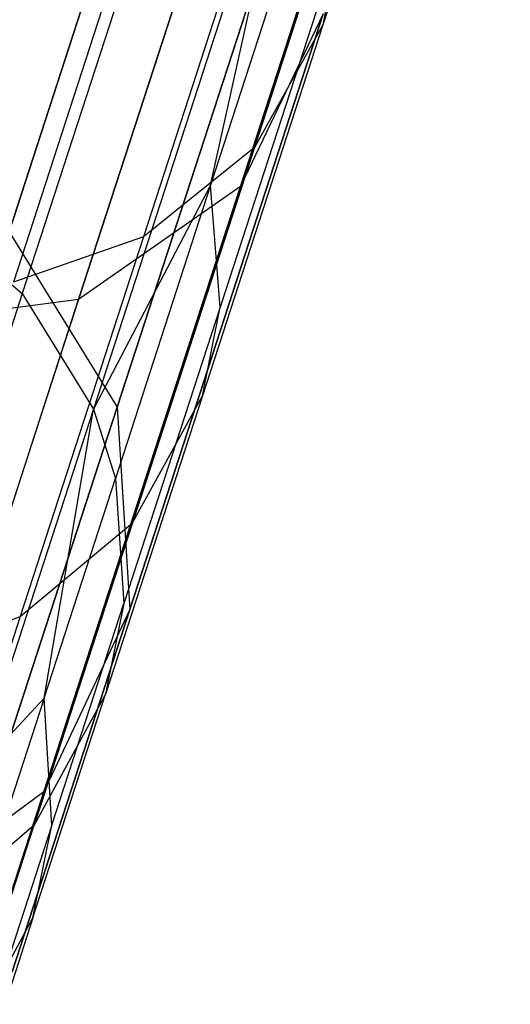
# Model space of a CAD drawing. Extents: x 0.3 to 7.1, y -3.38 to 3.38.
# Tile 38 of 256: x 2.79 to 2.9, y -3.14 to -2.91. Entities that reach past the tile are written whole.
import ezdxf

# ---------------------------------------------------------------- set-up
doc = ezdxf.new("R2010")
doc.units = 0
doc.header["$LTSCALE"] = 2.54
doc.layers.get('0').update_dxf_attribs({"linetype": 'CONTINUOUS'})

# ---------------------------------------------------------------- blocks, each defined once
blk = doc.blocks.new('SINGLES_B_BB_STL')
at = {"color": 0}
for p, q in [((2.83582, -2.95085, 15.74599), (2.89738, -2.76138, 15.37654)), ((2.83582, -2.95085, 15.74599), (2.89738, -2.76138, 15.37654)), ((2.89738, -2.76138, 12.88473), (2.83582, -2.95085, 12.51528)), ((2.89738, -2.76138, 12.88473), (2.83582, -2.95085, 12.51528)), ((2.79887, -2.9766, 15.72978), (2.86125, -2.78462, 15.35544)), ((2.79887, -2.9766, 15.72978), (2.86125, -2.78462, 15.35544)), ((2.86125, -2.78462, 12.90583), (2.79887, -2.9766, 12.53148)), ((2.86125, -2.78462, 12.90583), (2.79887, -2.9766, 12.53148)), ((2.88729, -2.81347, 40.48197), (2.85464, -2.91396, 40.28129)), ((2.88729, -2.81347, 40.48197), (2.85464, -2.91396, 40.28129)), ((2.83414, -2.82719, 40.24506), (2.78603, -2.97526, 39.83401)), ((2.83414, -2.82719, 40.24506), (2.78603, -2.97526, 39.83401)), ((2.78302, -2.96116, 16.17439), (2.82602, -2.82882, 15.79699)), ((2.78302, -2.96116, 16.17439), (2.82602, -2.82882, 15.79699)), ((2.82602, -2.82882, 12.46428), (2.78302, -2.96116, 12.08688)), ((2.82602, -2.82882, 12.46428), (2.78302, -2.96116, 12.08688)), ((2.87205, -2.84016, 40.49943), (2.83899, -2.94192, 40.29623)), ((2.87205, -2.84016, 40.49943), (2.83899, -2.94192, 40.29623)), ((2.85075, -2.85243, 40.25404), (2.80226, -3.00165, 39.83979)), ((2.85075, -2.85243, 40.25404), (2.80226, -3.00165, 39.83979)), ((2.829, -2.95058, 40.0551), (2.85075, -2.85243, 40.25404)), ((2.829, -2.95058, 40.0551), (2.85075, -2.85243, 40.25404)), ((2.84709, -2.85952, 40.51458), (2.81367, -2.96237, 40.30919)), ((2.84709, -2.85952, 40.51458), (2.81367, -2.96237, 40.30919)), ((2.80768, -3.00122, 16.16554), (2.85116, -2.8674, 15.78394)), ((2.80768, -3.00122, 16.16554), (2.85116, -2.8674, 15.78394)), ((2.85116, -2.8674, 12.47733), (2.80768, -3.00122, 12.09573)), ((2.85116, -2.8674, 12.47733), (2.80768, -3.00122, 12.09573)), ((2.856, -2.86746, 40.26006), (2.829, -2.95058, 40.0551)), ((2.856, -2.86746, 40.26006), (2.829, -2.95058, 40.0551)), ((2.81766, -2.86909, 40.52514), (2.784, -2.97271, 40.31823)), ((2.81766, -2.86909, 40.52514), (2.784, -2.97271, 40.31823)), ((2.85844, -2.89445, 40.27191), (2.83116, -2.97841, 40.06487)), ((2.85844, -2.89445, 40.27191), (2.83116, -2.97841, 40.06487)), ((2.85844, -2.89445, 40.27191), (2.85464, -2.91396, 40.28129)), ((2.85844, -2.89445, 40.27191), (2.85464, -2.91396, 40.28129)), ((2.81054, -3.04734, 16.15306), (2.85469, -2.91144, 15.76553)), ((2.81054, -3.04734, 16.15306), (2.85469, -2.91144, 15.76553)), ((2.85469, -2.91144, 12.49574), (2.81054, -3.04734, 12.10821)), ((2.85469, -2.91144, 12.49574), (2.81054, -3.04734, 12.10821)), ((2.85469, -2.91144, 15.76553), (2.83582, -2.95085, 15.74599)), ((2.85469, -2.91144, 15.76553), (2.83582, -2.95085, 15.74599)), ((2.85469, -2.91144, 12.49574), (2.83582, -2.95085, 12.51528)), ((2.85469, -2.91144, 12.49574), (2.83582, -2.95085, 12.51528)), ((2.85464, -2.91396, 40.28129), (2.82714, -2.99859, 40.0726)), ((2.85464, -2.91396, 40.28129), (2.82714, -2.99859, 40.0726)), ((2.85464, -2.91396, 40.28129), (2.83899, -2.94192, 40.29623)), ((2.85464, -2.91396, 40.28129), (2.83899, -2.94192, 40.29623)), ((2.83899, -2.94192, 40.29623), (2.81114, -3.02761, 40.08492)), ((2.83899, -2.94192, 40.29623), (2.81114, -3.02761, 40.08492)), ((2.83899, -2.94192, 40.29623), (2.81367, -2.96237, 40.30919)), ((2.83899, -2.94192, 40.29623), (2.81367, -2.96237, 40.30919)), ((2.79095, -3.08895, 16.13981), (2.83582, -2.95085, 15.74599)), ((2.79095, -3.08895, 16.13981), (2.83582, -2.95085, 15.74599)), ((2.83582, -2.95085, 12.51528), (2.79095, -3.08895, 12.12146)), ((2.83582, -2.95085, 12.51528), (2.79095, -3.08895, 12.12146)), ((2.83582, -2.95085, 15.74599), (2.79887, -2.9766, 15.72978)), ((2.83582, -2.95085, 15.74599), (2.79887, -2.9766, 15.72978)), ((2.83582, -2.95085, 12.51528), (2.79887, -2.9766, 12.53148)), ((2.83582, -2.95085, 12.51528), (2.79887, -2.9766, 12.53148)), ((2.829, -2.95058, 40.0551), (2.80226, -3.00165, 39.83979)), ((2.829, -2.95058, 40.0551), (2.80226, -3.00165, 39.83979)), ((2.829, -2.95058, 40.0551), (2.80727, -3.01745, 39.84367)), ((2.829, -2.95058, 40.0551), (2.80727, -3.01745, 39.84367)), ((2.83116, -2.97841, 40.06487), (2.829, -2.95058, 40.0551)), ((2.83116, -2.97841, 40.06487), (2.829, -2.95058, 40.0551)), ((2.76069, -2.95393, 39.83043), (2.78603, -2.97526, 39.83401)), ((2.76069, -2.95393, 39.83043), (2.78603, -2.97526, 39.83401)), ((2.78302, -2.96116, 16.17439), (2.80768, -3.00122, 16.16554)), ((2.78302, -2.96116, 16.17439), (2.80768, -3.00122, 16.16554)), ((2.78302, -2.96116, 12.08688), (2.80768, -3.00122, 12.09573)), ((2.78302, -2.96116, 12.08688), (2.80768, -3.00122, 12.09573)), ((2.81367, -2.96237, 40.30919), (2.784, -2.97271, 40.31823)), ((2.81367, -2.96237, 40.30919), (2.784, -2.97271, 40.31823)), ((2.81367, -2.96237, 40.30919), (2.78553, -3.04898, 40.09562)), ((2.81367, -2.96237, 40.30919), (2.78553, -3.04898, 40.09562)), ((2.78603, -2.97526, 39.83401), (2.75932, -3.05747, 39.40354)), ((2.78603, -2.97526, 39.83401), (2.75932, -3.05747, 39.40354)), ((2.78603, -2.97526, 39.83401), (2.80226, -3.00165, 39.83979)), ((2.78603, -2.97526, 39.83401), (2.80226, -3.00165, 39.83979)), ((2.79887, -2.9766, 15.72978), (2.7523, -2.98278, 15.72064)), ((2.79887, -2.9766, 15.72978), (2.7523, -2.98278, 15.72064)), ((2.79887, -2.9766, 12.53148), (2.7523, -2.98278, 12.54063)), ((2.79887, -2.9766, 12.53148), (2.7523, -2.98278, 12.54063)), ((2.7534, -3.11652, 16.12883), (2.79887, -2.9766, 15.72978)), ((2.7534, -3.11652, 16.12883), (2.79887, -2.9766, 15.72978)), ((2.79887, -2.9766, 12.53148), (2.7534, -3.11652, 12.13244)), ((2.79887, -2.9766, 12.53148), (2.7534, -3.11652, 12.13244)), ((2.83116, -2.97841, 40.06487), (2.80921, -3.04597, 39.85129)), ((2.83116, -2.97841, 40.06487), (2.80921, -3.04597, 39.85129)), ((2.82714, -2.99859, 40.0726), (2.83116, -2.97841, 40.06487)), ((2.82714, -2.99859, 40.0726), (2.83116, -2.97841, 40.06487)), ((2.82714, -2.99859, 40.0726), (2.80502, -3.06668, 39.85733)), ((2.82714, -2.99859, 40.0726), (2.80502, -3.06668, 39.85733)), ((2.81114, -3.02761, 40.08492), (2.82714, -2.99859, 40.0726)), ((2.81114, -3.02761, 40.08492), (2.82714, -2.99859, 40.0726)), ((2.80226, -3.00165, 39.83979), (2.77534, -3.0845, 39.40597)), ((2.80226, -3.00165, 39.83979), (2.77534, -3.0845, 39.40597)), ((2.78124, -3.08259, 16.56315), (2.80768, -3.00122, 16.16554)), ((2.78124, -3.08259, 16.56315), (2.80768, -3.00122, 16.16554)), ((2.80768, -3.00122, 12.09573), (2.78124, -3.08259, 11.69812)), ((2.80768, -3.00122, 12.09573), (2.78124, -3.08259, 11.69812)), ((2.79099, -3.06755, 39.62742), (2.80226, -3.00165, 39.83979)), ((2.79099, -3.06755, 39.62742), (2.80226, -3.00165, 39.83979)), ((2.80226, -3.00165, 39.83979), (2.80727, -3.01745, 39.84367)), ((2.80226, -3.00165, 39.83979), (2.80727, -3.01745, 39.84367)), ((2.80768, -3.00122, 16.16554), (2.81054, -3.04734, 16.15306)), ((2.80768, -3.00122, 16.16554), (2.81054, -3.04734, 16.15306)), ((2.80768, -3.00122, 12.09573), (2.81054, -3.04734, 12.10821)), ((2.80768, -3.00122, 12.09573), (2.81054, -3.04734, 12.10821)), ((2.79099, -3.06755, 39.62742), (2.80727, -3.01745, 39.84367)), ((2.79099, -3.06755, 39.62742), (2.80727, -3.01745, 39.84367)), ((2.80727, -3.01745, 39.84367), (2.80921, -3.04597, 39.85129)), ((2.80727, -3.01745, 39.84367), (2.80921, -3.04597, 39.85129)), ((2.78553, -3.04898, 40.09562), (2.81114, -3.02761, 40.08492)), ((2.78553, -3.04898, 40.09562), (2.81114, -3.02761, 40.08492)), ((2.81114, -3.02761, 40.08492), (2.78874, -3.09655, 39.86695)), ((2.81114, -3.02761, 40.08492), (2.78874, -3.09655, 39.86695)), ((2.78369, -3.12997, 16.55685), (2.81054, -3.04734, 16.15306)), ((2.78369, -3.12997, 16.55685), (2.81054, -3.04734, 16.15306)), ((2.81054, -3.04734, 12.10821), (2.78369, -3.12997, 11.70442)), ((2.81054, -3.04734, 12.10821), (2.78369, -3.12997, 11.70442)), ((2.81054, -3.04734, 16.15306), (2.79095, -3.08895, 16.13981)), ((2.81054, -3.04734, 16.15306), (2.79095, -3.08895, 16.13981)), ((2.81054, -3.04734, 12.10821), (2.79095, -3.08895, 12.12146)), ((2.81054, -3.04734, 12.10821), (2.79095, -3.08895, 12.12146)), ((2.79277, -3.09658, 39.63286), (2.80921, -3.04597, 39.85129)), ((2.79277, -3.09658, 39.63286), (2.80921, -3.04597, 39.85129)), ((2.80921, -3.04597, 39.85129), (2.80502, -3.06668, 39.85733)), ((2.80921, -3.04597, 39.85129), (2.80502, -3.06668, 39.85733)), ((2.75565, -3.05996, 40.10307), (2.78553, -3.04898, 40.09562)), ((2.75565, -3.05996, 40.10307), (2.78553, -3.04898, 40.09562)), ((2.78553, -3.04898, 40.09562), (2.76289, -3.11867, 39.8753)), ((2.78553, -3.04898, 40.09562), (2.76289, -3.11867, 39.8753)), ((2.79099, -3.06755, 39.62742), (2.77534, -3.0845, 39.40597)), ((2.79099, -3.06755, 39.62742), (2.77534, -3.0845, 39.40597)), ((2.79099, -3.06755, 39.62742), (2.78021, -3.10073, 39.4076)), ((2.79099, -3.06755, 39.62742), (2.78021, -3.10073, 39.4076)), ((2.78845, -3.11769, 39.63716), (2.80502, -3.06668, 39.85733)), ((2.78845, -3.11769, 39.63716), (2.80502, -3.06668, 39.85733)), ((2.80502, -3.06668, 39.85733), (2.78874, -3.09655, 39.86695)), ((2.80502, -3.06668, 39.85733), (2.78874, -3.09655, 39.86695)), ((2.79277, -3.09658, 39.63286), (2.79099, -3.06755, 39.62742)), ((2.79277, -3.09658, 39.63286), (2.79099, -3.06755, 39.62742)), ((2.79095, -3.08895, 16.13981), (2.7534, -3.11652, 16.12883)), ((2.79095, -3.08895, 16.13981), (2.7534, -3.11652, 16.12883)), ((2.79095, -3.08895, 12.12146), (2.7534, -3.11652, 12.13244)), ((2.79095, -3.08895, 12.12146), (2.7534, -3.11652, 12.13244)), ((2.76367, -3.17293, 16.55016), (2.79095, -3.08895, 16.13981)), ((2.76367, -3.17293, 16.55016), (2.79095, -3.08895, 16.13981)), ((2.79095, -3.08895, 12.12146), (2.76367, -3.17293, 11.71111)), ((2.79095, -3.08895, 12.12146), (2.76367, -3.17293, 11.71111)), ((2.78874, -3.09655, 39.86695), (2.76289, -3.11867, 39.8753)), ((2.78874, -3.09655, 39.86695), (2.76289, -3.11867, 39.8753)), ((2.77196, -3.1482, 39.64402), (2.78874, -3.09655, 39.86695)), ((2.77196, -3.1482, 39.64402), (2.78874, -3.09655, 39.86695)), ((2.79277, -3.09658, 39.63286), (2.78188, -3.13009, 39.41081)), ((2.79277, -3.09658, 39.63286), (2.78188, -3.13009, 39.41081)), ((2.78845, -3.11769, 39.63716), (2.79277, -3.09658, 39.63286)), ((2.78845, -3.11769, 39.63716), (2.79277, -3.09658, 39.63286)), ((2.77196, -3.1482, 39.64402), (2.78845, -3.11769, 39.63716)), ((2.77196, -3.1482, 39.64402), (2.78845, -3.11769, 39.63716)), ((2.78845, -3.11769, 39.63716), (2.77747, -3.15147, 39.41335)), ((2.78845, -3.11769, 39.63716), (2.77747, -3.15147, 39.41335))]:
    blk.add_line(p, q, dxfattribs=at)

msp = doc.modelspace()

# ---------------------------------------------------------------- block references
at = {"color": 0}
msp.add_blockref('SINGLES_B_BB_STL', (0, 0), dxfattribs=at)

doc.saveas('drawing.dxf')
